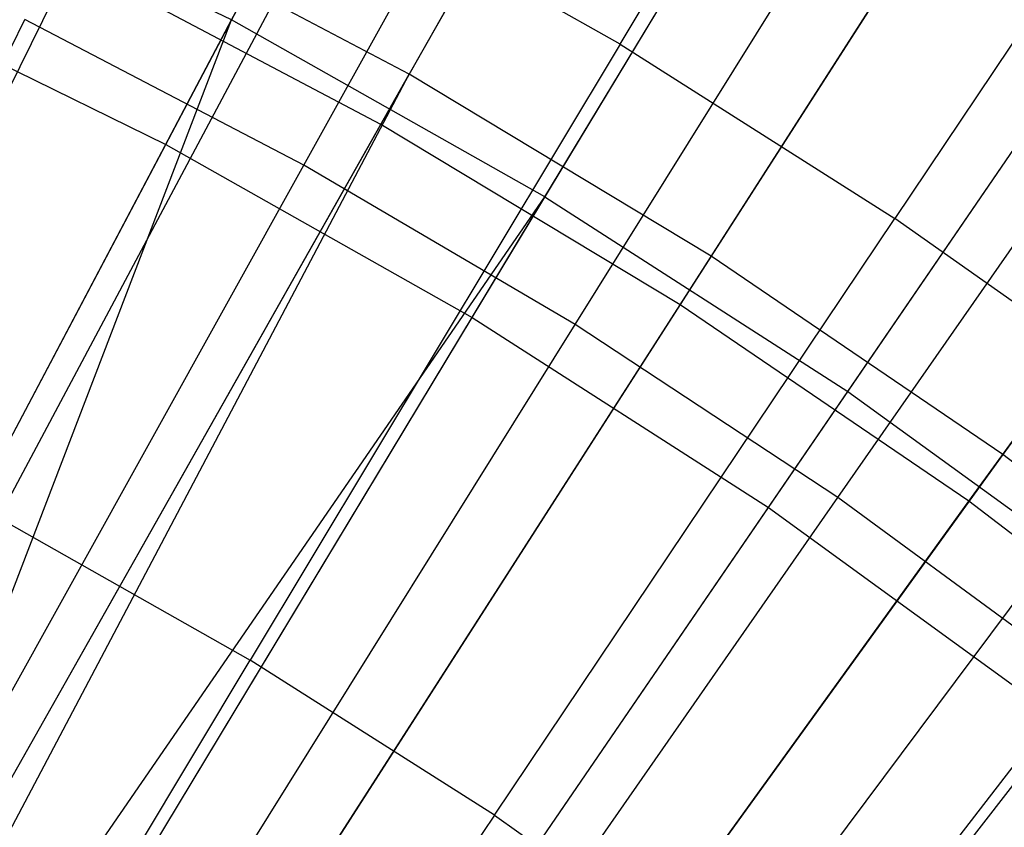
# Model space of a CAD drawing. Extents: x 0.1 to 12.1, y -6 to 6.
# Tile 229 of 256: x 6.63 to 6.835, y 0.995 to 1.164. Entities that reach past the tile are written whole.
import ezdxf

# ---------------------------------------------------------------- set-up
doc = ezdxf.new("R2010")
doc.units = 0
doc.header["$LTSCALE"] = 2.54
doc.layers.get('0').update_dxf_attribs({"linetype": 'CONTINUOUS'})

# ---------------------------------------------------------------- blocks, each defined once
blk = doc.blocks.new('DROPS_COLOR_B-11195_STL')
at = {"color": 0}
for p, q in [((6.67389, 1.16345, 13.37336), (6.81925, 1.43894, 13.27646)), ((6.67389, 1.16345, 13.37336), (6.81925, 1.43894, 13.27646)), ((6.66017, 1.13745, 2.00512), (6.80576, 1.41337, 2.1004)), ((6.66017, 1.13745, 2.00512), (6.80576, 1.41337, 2.1004)), ((6.73931, 1.12651, 13.37336), (6.90016, 1.39325, 13.27646)), ((6.73931, 1.12651, 13.37336), (6.90016, 1.39325, 13.27646)), ((6.72413, 1.10133, 2.00512), (6.88523, 1.36849, 2.1004)), ((6.72413, 1.10133, 2.00512), (6.88523, 1.36849, 2.1004)), ((6.80251, 1.08589, 13.37336), (6.97833, 1.34301, 13.27646)), ((6.80251, 1.08589, 13.37336), (6.97833, 1.34301, 13.27646)), ((6.78592, 1.06162, 2.00512), (6.96201, 1.31915, 2.1004)), ((6.78592, 1.06162, 2.00512), (6.96201, 1.31915, 2.1004)), ((6.75497, 1.1584, 13.71107), (6.83231, 1.28732, 13.66163)), ((6.75497, 1.1584, 13.71107), (6.83231, 1.28732, 13.66163)), ((6.68899, 1.13316, 13.64441), (6.763, 1.26649, 13.59504)), ((6.68899, 1.13316, 13.64441), (6.763, 1.26649, 13.59504)), ((6.89602, 1.24689, 13.66163), (6.8123, 1.12202, 13.71107)), ((6.89602, 1.24689, 13.66163), (6.8123, 1.12202, 13.71107)), ((6.74558, 1.09985, 13.64441), (6.82624, 1.22926, 13.59504)), ((6.74558, 1.09985, 13.64441), (6.82624, 1.22926, 13.59504)), ((6.67389, 1.16345, 13.37336), (6.60647, 1.1966, 13.37336)), ((6.67389, 1.16345, 13.37336), (6.60647, 1.1966, 13.37336)), ((6.62528, 1.0595, 13.75643), (6.69589, 1.19185, 13.71107)), ((6.62528, 1.0595, 13.75643), (6.69589, 1.19185, 13.71107)), ((6.75497, 1.1584, 13.71107), (6.69589, 1.19185, 13.71107)), ((6.75497, 1.1584, 13.71107), (6.69589, 1.19185, 13.71107)), ((6.8004, 1.06371, 13.64441), (6.88752, 1.18888, 13.59504)), ((6.8004, 1.06371, 13.64441), (6.88752, 1.18888, 13.59504)), ((6.59425, 1.16985, 2.00512), (6.66017, 1.13745, 2.00512)), ((6.59425, 1.16985, 2.00512), (6.66017, 1.13745, 2.00512)), ((6.52626, 0.88365, 13.45288), (6.67389, 1.16345, 13.37336)), ((6.52626, 0.88365, 13.45288), (6.67389, 1.16345, 13.37336)), ((6.55956, 0.86526, 13.45288), (6.67389, 1.16345, 13.37336)), ((6.55956, 0.86526, 13.45288), (6.67389, 1.16345, 13.37336)), ((6.5638, 1.02699, 13.68953), (6.63079, 1.16356, 13.64441)), ((6.5638, 1.02699, 13.68953), (6.63079, 1.16356, 13.64441)), ((6.68899, 1.13316, 13.64441), (6.63079, 1.16356, 13.64441)), ((6.68899, 1.13316, 13.64441), (6.63079, 1.16356, 13.64441)), ((6.73931, 1.12651, 13.37336), (6.67389, 1.16345, 13.37336)), ((6.73931, 1.12651, 13.37336), (6.67389, 1.16345, 13.37336)), ((6.75497, 1.1584, 13.71107), (6.6778, 1.02976, 13.75643)), ((6.75497, 1.1584, 13.71107), (6.6778, 1.02976, 13.75643)), ((6.75497, 1.1584, 13.71107), (6.8123, 1.12202, 13.71107)), ((6.75497, 1.1584, 13.71107), (6.8123, 1.12202, 13.71107)), ((6.51234, 0.85729, 1.92723), (6.66017, 1.13745, 2.00512)), ((6.51234, 0.85729, 1.92723), (6.66017, 1.13745, 2.00512)), ((6.66017, 1.13745, 2.00512), (6.72413, 1.10133, 2.00512)), ((6.66017, 1.13745, 2.00512), (6.72413, 1.10133, 2.00512)), ((6.61517, 1.00015, 13.68953), (6.68899, 1.13316, 13.64441)), ((6.61517, 1.00015, 13.68953), (6.68899, 1.13316, 13.64441)), ((6.74558, 1.09985, 13.64441), (6.68899, 1.13316, 13.64441)), ((6.74558, 1.09985, 13.64441), (6.68899, 1.13316, 13.64441)), ((6.55956, 0.86526, 13.45288), (6.73931, 1.12651, 13.37336)), ((6.55956, 0.86526, 13.45288), (6.73931, 1.12651, 13.37336)), ((6.57594, 0.85559, 13.45288), (6.73931, 1.12651, 13.37336)), ((6.57594, 0.85559, 13.45288), (6.73931, 1.12651, 13.37336)), ((6.73931, 1.12651, 13.37336), (6.80251, 1.08589, 13.37336)), ((6.73931, 1.12651, 13.37336), (6.80251, 1.08589, 13.37336)), ((6.72876, 0.99742, 13.75643), (6.8123, 1.12202, 13.71107)), ((6.72876, 0.99742, 13.75643), (6.8123, 1.12202, 13.71107)), ((6.86772, 1.0828, 13.71107), (6.8123, 1.12202, 13.71107)), ((6.86772, 1.0828, 13.71107), (6.8123, 1.12202, 13.71107)), ((6.56055, 0.83006, 1.92723), (6.72413, 1.10133, 2.00512)), ((6.56055, 0.83006, 1.92723), (6.72413, 1.10133, 2.00512)), ((6.72413, 1.10133, 2.00512), (6.78592, 1.06162, 2.00512)), ((6.72413, 1.10133, 2.00512), (6.78592, 1.06162, 2.00512)), ((6.66511, 0.97075, 13.68953), (6.74558, 1.09985, 13.64441)), ((6.66511, 0.97075, 13.68953), (6.74558, 1.09985, 13.64441)), ((6.8004, 1.06371, 13.64441), (6.74558, 1.09985, 13.64441)), ((6.8004, 1.06371, 13.64441), (6.74558, 1.09985, 13.64441)), ((6.62395, 0.82474, 13.45288), (6.80251, 1.08589, 13.37336)), ((6.62395, 0.82474, 13.45288), (6.80251, 1.08589, 13.37336)), ((6.80251, 1.08589, 13.37336), (6.8633, 1.04173, 13.37336)), ((6.80251, 1.08589, 13.37336), (6.8633, 1.04173, 13.37336)), ((6.86772, 1.0828, 13.71107), (6.77803, 0.96256, 13.75643)), ((6.86772, 1.0828, 13.71107), (6.77803, 0.96256, 13.75643)), ((6.7135, 0.93886, 13.68953), (6.8004, 1.06371, 13.64441)), ((6.7135, 0.93886, 13.68953), (6.8004, 1.06371, 13.64441)), ((6.85333, 1.02485, 13.64441), (6.8004, 1.06371, 13.64441)), ((6.85333, 1.02485, 13.64441), (6.8004, 1.06371, 13.64441)), ((6.60712, 0.80013, 1.92723), (6.78592, 1.06162, 2.00512)), ((6.60712, 0.80013, 1.92723), (6.78592, 1.06162, 2.00512)), ((6.78592, 1.06162, 2.00512), (6.84534, 1.01845, 2.00512)), ((6.78592, 1.06162, 2.00512), (6.84534, 1.01845, 2.00512)), ((6.62528, 1.0595, 13.75643), (6.6778, 1.02976, 13.75643)), ((6.62528, 1.0595, 13.75643), (6.6778, 1.02976, 13.75643)), ((6.67011, 0.7912, 13.45288), (6.8633, 1.04173, 13.37336)), ((6.67011, 0.7912, 13.45288), (6.8633, 1.04173, 13.37336)), ((6.60081, 0.90143, 13.79774), (6.6778, 1.02976, 13.75643)), ((6.60081, 0.90143, 13.79774), (6.6778, 1.02976, 13.75643)), ((6.72876, 0.99742, 13.75643), (6.6778, 1.02976, 13.75643)), ((6.72876, 0.99742, 13.75643), (6.6778, 1.02976, 13.75643)), ((6.76022, 0.90456, 13.68953), (6.85333, 1.02485, 13.64441)), ((6.76022, 0.90456, 13.68953), (6.85333, 1.02485, 13.64441)), ((6.6519, 0.76759, 1.92723), (6.84534, 1.01845, 2.00512)), ((6.6519, 0.76759, 1.92723), (6.84534, 1.01845, 2.00512)), ((6.72876, 0.99742, 13.75643), (6.64542, 0.87312, 13.79774)), ((6.72876, 0.99742, 13.75643), (6.64542, 0.87312, 13.79774)), ((6.72876, 0.99742, 13.75643), (6.77803, 0.96256, 13.75643)), ((6.72876, 0.99742, 13.75643), (6.77803, 0.96256, 13.75643))]:
    blk.add_line(p, q, dxfattribs=at)
blk = doc.blocks.new('GROUP_1')
at = {"color": 0}
for p, q in [((6.80851, 7.42815, 11.77053), (6.651, 7.14941, 11.85225)), ((6.80851, 7.42815, 11.77053), (6.651, 7.14941, 11.85225)), ((6.64507, 7.13891, 0.14503), (6.80266, 7.4178, 0.2261)), ((6.64507, 7.13891, 0.14503), (6.80266, 7.4178, 0.2261)), ((6.88678, 7.38101, 11.77053), (6.71402, 7.11145, 11.85225)), ((6.88678, 7.38101, 11.77053), (6.71402, 7.11145, 11.85225)), ((6.70751, 7.10129, 0.14503), (6.88036, 7.371, 0.2261)), ((6.70751, 7.10129, 0.14503), (6.88036, 7.371, 0.2261)), ((6.96231, 7.32959, 11.77053), (6.77484, 7.07004, 11.85225)), ((6.96231, 7.32959, 11.77053), (6.77484, 7.07004, 11.85225)), ((6.76777, 7.06027, 0.14503), (6.95534, 7.31995, 0.2261)), ((6.76777, 7.06027, 0.14503), (6.95534, 7.31995, 0.2261)), ((6.44242, 6.89314, 11.91623), (6.58597, 7.18381, 11.85225)), ((6.44242, 6.89314, 11.91623), (6.58597, 7.18381, 11.85225)), ((6.651, 7.14941, 11.85225), (6.58597, 7.18381, 11.85225)), ((6.651, 7.14941, 11.85225), (6.58597, 7.18381, 11.85225)), ((6.43702, 6.88221, 0.08172), (6.58063, 7.17299, 0.14503)), ((6.43702, 6.88221, 0.08172), (6.58063, 7.17299, 0.14503)), ((6.64507, 7.13891, 0.14503), (6.58063, 7.17299, 0.14503)), ((6.64507, 7.13891, 0.14503), (6.58063, 7.17299, 0.14503)), ((6.49152, 6.86717, 11.91623), (6.651, 7.14941, 11.85225)), ((6.49152, 6.86717, 11.91623), (6.651, 7.14941, 11.85225)), ((6.49956, 6.86257, 11.91623), (6.651, 7.14941, 11.85225)), ((6.49956, 6.86257, 11.91623), (6.651, 7.14941, 11.85225)), ((6.71402, 7.11145, 11.85225), (6.651, 7.14941, 11.85225)), ((6.71402, 7.11145, 11.85225), (6.651, 7.14941, 11.85225)), ((6.48552, 6.85655, 0.08172), (6.64507, 7.13891, 0.14503)), ((6.48552, 6.85655, 0.08172), (6.64507, 7.13891, 0.14503)), ((6.70751, 7.10129, 0.14503), (6.64507, 7.13891, 0.14503)), ((6.70751, 7.10129, 0.14503), (6.64507, 7.13891, 0.14503)), ((6.71402, 7.11145, 11.85225), (6.5391, 6.83851, 11.91623)), ((6.71402, 7.11145, 11.85225), (6.5391, 6.83851, 11.91623)), ((6.77484, 7.07004, 11.85225), (6.71402, 7.11145, 11.85225)), ((6.77484, 7.07004, 11.85225), (6.71402, 7.11145, 11.85225)), ((6.53252, 6.82824, 0.08172), (6.70751, 7.10129, 0.14503)), ((6.53252, 6.82824, 0.08172), (6.70751, 7.10129, 0.14503)), ((6.76777, 7.06027, 0.14503), (6.70751, 7.10129, 0.14503)), ((6.76777, 7.06027, 0.14503), (6.70751, 7.10129, 0.14503)), ((6.77484, 7.07004, 11.85225), (6.58502, 6.80725, 11.91623)), ((6.77484, 7.07004, 11.85225), (6.58502, 6.80725, 11.91623)), ((6.83326, 7.02532, 11.85225), (6.77484, 7.07004, 11.85225)), ((6.83326, 7.02532, 11.85225), (6.77484, 7.07004, 11.85225)), ((6.57788, 6.79736, 0.08172), (6.76777, 7.06027, 0.14503)), ((6.57788, 6.79736, 0.08172), (6.76777, 7.06027, 0.14503)), ((6.82566, 7.01595, 0.14503), (6.76777, 7.06027, 0.14503)), ((6.82566, 7.01595, 0.14503), (6.76777, 7.06027, 0.14503))]:
    blk.add_line(p, q, dxfattribs=at)
blk.add_blockref('DROPS_COLOR_B-11195_STL', (-0.06, 5.99731, -1.7), dxfattribs=at)

msp = doc.modelspace()

# ---------------------------------------------------------------- block references
at = {"color": 0}
msp.add_blockref('GROUP_1', (0.06, -5.99731, 1.7), dxfattribs=at)

doc.saveas('drawing.dxf')
